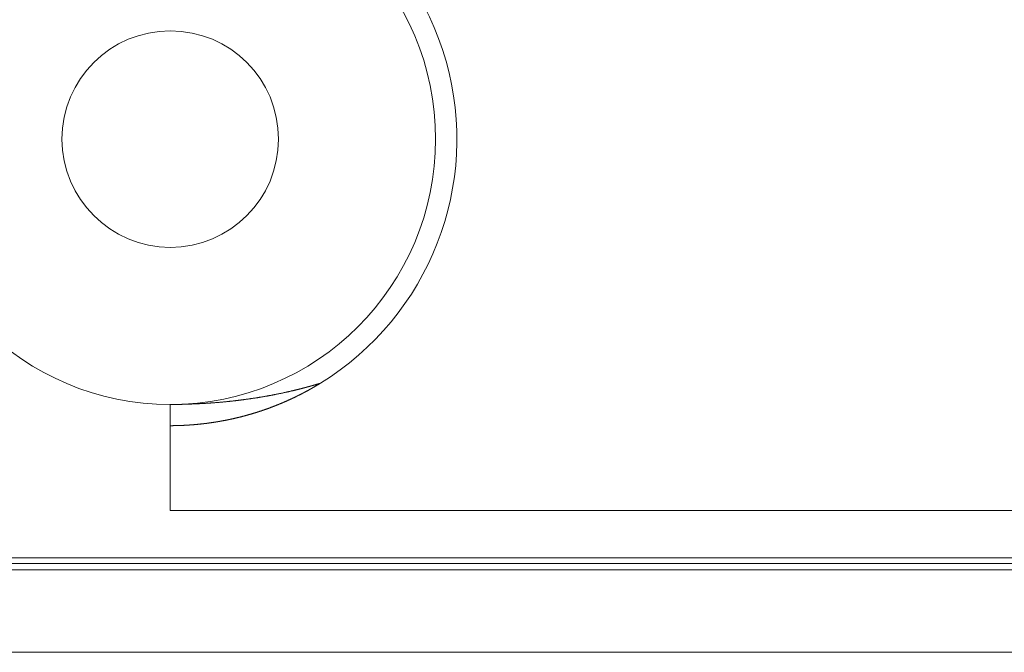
# Model space of a CAD drawing. Extents: x 0 to 59450, y 0 to 42050.
# Tile 128 of 256: x 32687 to 32733, y 6316 to 6345. Entities that reach past the tile are written whole.
import ezdxf

# ---------------------------------------------------------------- set-up
doc = ezdxf.new("R2010")
doc.units = 0
doc.header["$LTSCALE"] = 20
doc.header["$MEASUREMENT"] = 0
doc.layers.get('0').update_dxf_attribs({"linetype": 'CONTINUOUS'})

msp = doc.modelspace()

# ---------------------------------------------------------------- linework, layer by layer
at = {"color": 3, "linetype": 'Continuous', "lineweight": 13}
for p, q in [((32701.022, 6328.274), (32700.997, 6328.266)), ((32701.022, 6328.274), (32701.003, 6328.262)), ((32698.031, 6327.589), (32698.006, 6327.585)), ((32698.056, 6327.593), (32698.031, 6327.589)), ((32698.081, 6327.597), (32698.056, 6327.593)), ((32698.107, 6327.602), (32698.081, 6327.597)), ((32698.132, 6327.606), (32698.107, 6327.602)), ((32698.157, 6327.61), (32698.132, 6327.606)), ((32698.183, 6327.614), (32698.157, 6327.61)), ((32698.208, 6327.618), (32698.183, 6327.614)), ((32698.233, 6327.622), (32698.208, 6327.618)), ((32698.258, 6327.627), (32698.233, 6327.622)), ((32698.284, 6327.631), (32698.258, 6327.627)), ((32698.309, 6327.635), (32698.284, 6327.631)), ((32698.334, 6327.639), (32698.309, 6327.635)), ((32698.359, 6327.644), (32698.334, 6327.639)), ((32698.385, 6327.648), (32698.359, 6327.644)), ((32698.41, 6327.653), (32698.385, 6327.648)), ((32698.435, 6327.657), (32698.41, 6327.653)), ((32698.46, 6327.661), (32698.435, 6327.657)), ((32698.485, 6327.666), (32698.46, 6327.661)), ((32698.511, 6327.67), (32698.485, 6327.666)), ((32698.536, 6327.675), (32698.511, 6327.67)), ((32698.561, 6327.679), (32698.536, 6327.675)), ((32698.586, 6327.684), (32698.561, 6327.679)), ((32698.611, 6327.689), (32698.586, 6327.684)), ((32698.636, 6327.693), (32698.611, 6327.689)), ((32698.662, 6327.698), (32698.636, 6327.693)), ((32698.687, 6327.703), (32698.662, 6327.698)), ((32698.712, 6327.707), (32698.687, 6327.703)), ((32698.737, 6327.712), (32698.712, 6327.707)), ((32698.762, 6327.717), (32698.737, 6327.712)), ((32698.787, 6327.722), (32698.762, 6327.717)), ((32698.812, 6327.727), (32698.787, 6327.722)), ((32698.837, 6327.731), (32698.812, 6327.727)), ((32698.862, 6327.736), (32698.837, 6327.731)), ((32698.888, 6327.741), (32698.862, 6327.736)), ((32698.913, 6327.746), (32698.888, 6327.741)), ((32698.938, 6327.751), (32698.913, 6327.746)), ((32698.963, 6327.756), (32698.938, 6327.751)), ((32698.988, 6327.761), (32698.963, 6327.756)), ((32699.013, 6327.766), (32698.988, 6327.761)), ((32699.038, 6327.771), (32699.013, 6327.766)), ((32699.063, 6327.777), (32699.038, 6327.771)), ((32699.088, 6327.782), (32699.063, 6327.777)), ((32699.113, 6327.787), (32699.088, 6327.782)), ((32699.138, 6327.792), (32699.113, 6327.787)), ((32699.163, 6327.797), (32699.138, 6327.792)), ((32699.188, 6327.802), (32699.163, 6327.797)), ((32699.213, 6327.808), (32699.188, 6327.802)), ((32699.238, 6327.813), (32699.213, 6327.808)), ((32699.263, 6327.818), (32699.238, 6327.813)), ((32699.288, 6327.824), (32699.263, 6327.818)), ((32699.313, 6327.829), (32699.288, 6327.824)), ((32699.338, 6327.835), (32699.313, 6327.829)), ((32699.363, 6327.84), (32699.338, 6327.835)), ((32699.388, 6327.846), (32699.363, 6327.84)), ((32699.413, 6327.851), (32699.388, 6327.846)), ((32699.438, 6327.857), (32699.413, 6327.851)), ((32699.463, 6327.862), (32699.438, 6327.857)), ((32699.488, 6327.868), (32699.463, 6327.862)), ((32699.513, 6327.873), (32699.488, 6327.868)), ((32699.538, 6327.879), (32699.513, 6327.873)), ((32699.563, 6327.885), (32699.538, 6327.879)), ((32699.588, 6327.89), (32699.563, 6327.885)), ((32699.613, 6327.896), (32699.588, 6327.89)), ((32699.637, 6327.902), (32699.613, 6327.896)), ((32693.95, 6327.274), (32693.95, 6326.274)), ((32694.009, 6327.273), (32693.951, 6327.273)), ((32694.053, 6327.274), (32694.009, 6327.273)), ((32694.082, 6327.274), (32694.053, 6327.274)), ((32694.104, 6327.274), (32694.082, 6327.274)), ((32694.129, 6327.274), (32694.104, 6327.274)), ((32694.155, 6327.275), (32694.129, 6327.274)), ((32694.181, 6327.275), (32694.155, 6327.275)), ((32694.207, 6327.275), (32694.181, 6327.275)), ((32694.232, 6327.275), (32694.207, 6327.275)), ((32694.258, 6327.276), (32694.232, 6327.275)), ((32694.283, 6327.276), (32694.258, 6327.276)), ((32694.309, 6327.276), (32694.283, 6327.276)), ((32694.335, 6327.277), (32694.309, 6327.276)), ((32694.36, 6327.277), (32694.335, 6327.277)), ((32694.386, 6327.277), (32694.36, 6327.277)), ((32694.411, 6327.278), (32694.386, 6327.277)), ((32694.437, 6327.278), (32694.411, 6327.278)), ((32694.463, 6327.279), (32694.437, 6327.278)), ((32694.488, 6327.279), (32694.463, 6327.279)), ((32694.514, 6327.28), (32694.488, 6327.279)), ((32694.539, 6327.28), (32694.514, 6327.28)), ((32694.565, 6327.281), (32694.539, 6327.28)), ((32694.591, 6327.281), (32694.565, 6327.281)), ((32694.616, 6327.282), (32694.591, 6327.281)), ((32694.642, 6327.283), (32694.616, 6327.282)), ((32694.667, 6327.283), (32694.642, 6327.283)), ((32694.847, 6327.289), (32694.821, 6327.288)), ((32694.872, 6327.29), (32694.847, 6327.289)), ((32694.898, 6327.291), (32694.872, 6327.29)), ((32694.923, 6327.292), (32694.898, 6327.291)), ((32694.949, 6327.293), (32694.923, 6327.292)), ((32694.974, 6327.294), (32694.949, 6327.293)), ((32695, 6327.295), (32694.974, 6327.294)), ((32695.026, 6327.296), (32695, 6327.295)), ((32695.051, 6327.297), (32695.026, 6327.296)), ((32695.077, 6327.298), (32695.051, 6327.297)), ((32695.102, 6327.299), (32695.077, 6327.298)), ((32695.128, 6327.3), (32695.102, 6327.299)), ((32695.154, 6327.301), (32695.128, 6327.3)), ((32695.179, 6327.302), (32695.154, 6327.301)), ((32695.205, 6327.304), (32695.179, 6327.302)), ((32695.23, 6327.305), (32695.205, 6327.304)), ((32695.256, 6327.306), (32695.23, 6327.305)), ((32695.281, 6327.307), (32695.256, 6327.306)), ((32695.307, 6327.309), (32695.281, 6327.307)), ((32695.333, 6327.31), (32695.307, 6327.309)), ((32695.358, 6327.311), (32695.333, 6327.31)), ((32695.384, 6327.313), (32695.358, 6327.311)), ((32695.409, 6327.314), (32695.384, 6327.313)), ((32695.435, 6327.315), (32695.409, 6327.314)), ((32695.46, 6327.317), (32695.435, 6327.315)), ((32695.486, 6327.318), (32695.46, 6327.317)), ((32695.512, 6327.32), (32695.486, 6327.318)), ((32695.537, 6327.321), (32695.512, 6327.32)), ((32695.563, 6327.323), (32695.537, 6327.321)), ((32695.588, 6327.324), (32695.563, 6327.323)), ((32695.614, 6327.326), (32695.588, 6327.324)), ((32695.639, 6327.327), (32695.614, 6327.326)), ((32695.665, 6327.329), (32695.639, 6327.327)), ((32695.69, 6327.331), (32695.665, 6327.329)), ((32695.716, 6327.332), (32695.69, 6327.331)), ((32695.742, 6327.334), (32695.716, 6327.332)), ((32695.767, 6327.336), (32695.742, 6327.334)), ((32695.793, 6327.338), (32695.767, 6327.336)), ((32695.818, 6327.339), (32695.793, 6327.338)), ((32695.844, 6327.341), (32695.818, 6327.339)), ((32695.869, 6327.343), (32695.844, 6327.341)), ((32695.895, 6327.345), (32695.869, 6327.343)), ((32695.92, 6327.347), (32695.895, 6327.345)), ((32695.946, 6327.349), (32695.92, 6327.347)), ((32695.972, 6327.351), (32695.946, 6327.349)), ((32695.997, 6327.353), (32695.972, 6327.351)), ((32696.023, 6327.355), (32695.997, 6327.353)), ((32696.048, 6327.357), (32696.023, 6327.355)), ((32696.074, 6327.359), (32696.048, 6327.357)), ((32696.099, 6327.361), (32696.074, 6327.359)), ((32696.125, 6327.363), (32696.099, 6327.361)), ((32696.15, 6327.365), (32696.125, 6327.363)), ((32696.176, 6327.367), (32696.15, 6327.365)), ((32696.201, 6327.369), (32696.176, 6327.367)), ((32696.227, 6327.371), (32696.201, 6327.369)), ((32696.252, 6327.373), (32696.227, 6327.371)), ((32696.278, 6327.376), (32696.252, 6327.373)), ((32696.303, 6327.378), (32696.278, 6327.376)), ((32696.329, 6327.38), (32696.303, 6327.378)), ((32696.354, 6327.382), (32696.329, 6327.38)), ((32696.38, 6327.385), (32696.354, 6327.382)), ((32696.405, 6327.387), (32696.38, 6327.385)), ((32696.431, 6327.389), (32696.405, 6327.387)), ((32696.456, 6327.392), (32696.431, 6327.389)), ((32696.482, 6327.394), (32696.456, 6327.392)), ((32696.507, 6327.397), (32696.482, 6327.394)), ((32696.533, 6327.399), (32696.507, 6327.397)), ((32696.558, 6327.402), (32696.533, 6327.399)), ((32696.584, 6327.404), (32696.558, 6327.402)), ((32696.609, 6327.407), (32696.584, 6327.404)), ((32696.635, 6327.409), (32696.609, 6327.407)), ((32696.66, 6327.412), (32696.635, 6327.409)), ((32696.686, 6327.414), (32696.66, 6327.412)), ((32696.711, 6327.417), (32696.686, 6327.414)), ((32696.737, 6327.42), (32696.711, 6327.417)), ((32696.762, 6327.422), (32696.737, 6327.42)), ((32696.788, 6327.425), (32696.762, 6327.422)), ((32696.813, 6327.428), (32696.788, 6327.425)), ((32696.838, 6327.431), (32696.813, 6327.428)), ((32696.864, 6327.433), (32696.838, 6327.431)), ((32696.889, 6327.436), (32696.864, 6327.433)), ((32696.915, 6327.439), (32696.889, 6327.436)), ((32696.94, 6327.442), (32696.915, 6327.439)), ((32696.966, 6327.445), (32696.94, 6327.442)), ((32696.991, 6327.448), (32696.966, 6327.445)), ((32697.016, 6327.451), (32696.991, 6327.448)), ((32697.042, 6327.454), (32697.016, 6327.451)), ((32697.067, 6327.457), (32697.042, 6327.454)), ((32697.093, 6327.46), (32697.067, 6327.457)), ((32697.118, 6327.463), (32697.093, 6327.46)), ((32697.144, 6327.466), (32697.118, 6327.463)), ((32697.169, 6327.469), (32697.144, 6327.466)), ((32697.194, 6327.472), (32697.169, 6327.469)), ((32697.22, 6327.475), (32697.194, 6327.472)), ((32697.245, 6327.478), (32697.22, 6327.475)), ((32697.271, 6327.481), (32697.245, 6327.478)), ((32697.296, 6327.485), (32697.271, 6327.481)), ((32697.321, 6327.488), (32697.296, 6327.485)), ((32697.347, 6327.491), (32697.321, 6327.488)), ((32697.372, 6327.494), (32697.347, 6327.491)), ((32697.397, 6327.498), (32697.372, 6327.494)), ((32697.423, 6327.501), (32697.397, 6327.498)), ((32697.448, 6327.504), (32697.423, 6327.501)), ((32697.474, 6327.508), (32697.448, 6327.504)), ((32697.499, 6327.511), (32697.474, 6327.508)), ((32697.524, 6327.515), (32697.499, 6327.511)), ((32697.55, 6327.518), (32697.524, 6327.515)), ((32697.575, 6327.522), (32697.55, 6327.518)), ((32697.6, 6327.525), (32697.575, 6327.522)), ((32697.626, 6327.529), (32697.6, 6327.525)), ((32697.651, 6327.532), (32697.626, 6327.529)), ((32697.676, 6327.536), (32697.651, 6327.532)), ((32697.702, 6327.54), (32697.676, 6327.536)), ((32697.727, 6327.543), (32697.702, 6327.54)), ((32697.752, 6327.547), (32697.727, 6327.543)), ((32697.778, 6327.551), (32697.752, 6327.547)), ((32697.803, 6327.554), (32697.778, 6327.551)), ((32697.828, 6327.558), (32697.803, 6327.554)), ((32697.854, 6327.562), (32697.828, 6327.558)), ((32697.879, 6327.566), (32697.854, 6327.562)), ((32697.904, 6327.57), (32697.879, 6327.566)), ((32697.93, 6327.574), (32697.904, 6327.57)), ((32697.955, 6327.577), (32697.93, 6327.574)), ((32697.98, 6327.581), (32697.955, 6327.577)), ((32698.006, 6327.585), (32697.98, 6327.581)), ((32693.95, 6326.274), (32693.95, 6322.274)), ((32694.002, 6326.273), (32693.951, 6326.272)), ((32694.041, 6326.274), (32694.002, 6326.273)), ((32694.066, 6326.274), (32694.041, 6326.274)), ((32694.086, 6326.275), (32694.066, 6326.274)), ((32694.108, 6326.275), (32694.086, 6326.275)), ((32694.131, 6326.275), (32694.108, 6326.275)), ((32694.154, 6326.276), (32694.131, 6326.275)), ((32694.177, 6326.276), (32694.154, 6326.276)), ((32694.199, 6326.277), (32694.177, 6326.276)), ((32694.222, 6326.277), (32694.199, 6326.277)), ((32694.244, 6326.278), (32694.222, 6326.277)), ((32693.95, 6322.274), (32965.839, 6322.274)), ((32685.559, 6319.774), (32818.089, 6319.774)), ((32685.89, 6320.042), (33947.856, 6320.042)), ((32818.089, 6319.486), (32528.174, 6319.486)), ((32536.896, 6315.598), (32818.089, 6315.598))]:
    msp.add_line(p, q, dxfattribs=at)
for radius in [12.5, 5.1]:
    msp.add_circle((32693.95, 6339.774), radius, dxfattribs=at)
for centre, radius, start, end in [((32693.95, 6339.774), 13.5, 301.5863, 450), ((32694.952, 6348.17), 20.802, 284.7084, 284.7787), ((32694.905, 6348.139), 20.785, 284.925, 284.9955), ((32694.941, 6348.104), 20.741, 284.925, 284.9956), ((32694.975, 6348.155), 20.782, 284.8673, 284.938), ((32695.011, 6348.04), 20.661, 284.9248, 284.9957), ((32694.964, 6348.011), 20.646, 285.1411, 285.2121), ((32695, 6347.978), 20.604, 285.141, 285.2122), ((32695.034, 6347.95), 20.568, 285.1409, 285.2122), ((32694.989, 6347.918), 20.549, 285.3567, 285.4281), ((32695.023, 6347.811), 20.437, 285.4162, 285.4878), ((32695.058, 6347.86), 20.475, 285.3566, 285.4283), ((32695.012, 6347.834), 20.462, 285.5719, 285.6437), ((32695.047, 6347.803), 20.424, 285.5719, 285.6438), ((32695.08, 6347.699), 20.314, 285.6321, 285.7042), ((32695.115, 6347.749), 20.353, 285.5717, 285.6439), ((32695.069, 6347.646), 20.266, 285.8477, 285.92), ((32695.025, 6347.697), 20.327, 286.001, 286.0735), ((32693.795, 6340.03), 13.8, 299.698, 299.7917), ((32693.809, 6340.112), 13.864, 299.5726, 299.6663), ((32695.137, 6347.595), 20.198, 285.8476, 285.9201), ((32693.762, 6340.072), 13.852, 299.918, 300.0116), ((32695.093, 6347.567), 20.184, 286.0627, 286.1354), ((32693.776, 6340.093), 13.864, 299.918, 300.0115), ((32695.126, 6347.624), 20.229, 286.0009, 286.0737), ((32693.79, 6340.114), 13.875, 299.9181, 300.0115), ((32695.082, 6347.519), 20.141, 286.2774, 286.3503), ((32693.742, 6340.074), 13.865, 300.2645, 300.3579), ((32693.756, 6340.158), 13.93, 300.137, 300.2303), ((32695.114, 6347.498), 20.111, 286.2773, 286.3504), ((32693.769, 6340.118), 13.889, 300.2646, 300.3578), ((32695.148, 6347.473), 20.078, 286.2773, 286.3504), ((32693.721, 6340.202), 13.986, 300.3551, 300.4482), ((32695.181, 6347.531), 20.124, 286.2147, 286.2879), ((32693.734, 6340.162), 13.945, 300.4832, 300.5762), ((32695.137, 6347.427), 20.037, 286.4915, 286.5648), ((32693.747, 6340.185), 13.958, 300.4832, 300.5762), ((32693.698, 6340.208), 14.002, 300.7008, 300.7936), ((32695.17, 6347.409), 20.01, 286.4914, 286.5649), ((32693.711, 6340.169), 13.963, 300.8304, 300.9232), ((32695.124, 6347.389), 20.004, 286.7052, 286.7788), ((32693.662, 6340.254), 14.06, 300.9174, 301.0101), ((32695.158, 6347.366), 19.972, 286.7051, 286.7788), ((32693.736, 6340.215), 13.989, 300.8305, 300.9231), ((32695.196, 6347.251), 19.852, 286.7695, 286.8434), ((32693.686, 6340.239), 14.035, 301.0476, 301.1401), ((32693.635, 6340.327), 14.137, 301.1331, 301.2255), ((32695.223, 6347.33), 19.919, 286.705, 286.7789), ((32693.649, 6340.224), 14.042, 301.3954, 301.4877), ((32695.162, 6347.362), 19.968, 286.9184, 286.9922), ((32693.666, 6340.301), 14.099, 301.2638, 301.3561), ((32694.672, 6349.276), 21.943, 283.0788, 283.1456), ((32694.707, 6349.237), 21.897, 283.0787, 283.1456), ((32694.659, 6349.106), 21.781, 283.3486, 283.4156), ((32694.779, 6349.152), 21.798, 283.0786, 283.1458), ((32694.646, 6349.108), 21.786, 283.5143, 283.5816), ((32693.902, 6339.912), 13.646, 295.3832, 295.4781), ((32694.766, 6348.985), 21.638, 283.3483, 283.4158), ((32693.863, 6339.86), 13.616, 295.7219, 295.8168), ((32694.718, 6349.026), 21.689, 283.5141, 283.5818), ((32693.884, 6339.868), 13.614, 295.7219, 295.8168), ((32694.754, 6348.988), 21.644, 283.514, 283.5818), ((32693.905, 6339.937), 13.667, 295.6118, 295.7067), ((32693.926, 6339.825), 13.556, 295.8328, 295.9277), ((32694.79, 6348.861), 21.512, 283.5666, 283.6345), ((32693.886, 6339.894), 13.636, 295.9503, 296.0452), ((32694.741, 6348.824), 21.487, 283.7845, 283.8526), ((32693.907, 6339.902), 13.634, 295.9503, 296.0452), ((32694.778, 6348.865), 21.519, 283.7311, 283.7993), ((32693.928, 6339.851), 13.579, 296.062, 296.1569), ((32694.814, 6348.745), 21.394, 283.7844, 283.8528), ((32693.888, 6339.92), 13.658, 296.1779, 296.2728), ((32693.909, 6339.869), 13.603, 296.2902, 296.3852), ((32694.85, 6348.703), 21.344, 283.7843, 283.8529), ((32693.869, 6339.878), 13.629, 296.5176, 296.6125), ((32694.802, 6348.667), 21.321, 284.0019, 284.0706), ((32693.89, 6339.827), 13.574, 296.6315, 296.7264), ((32694.838, 6348.626), 21.273, 284.0018, 284.0707), ((32693.911, 6339.897), 13.627, 296.5176, 296.6125), ((32694.791, 6348.591), 21.25, 284.219, 284.288), ((32693.931, 6339.906), 13.627, 296.5176, 296.6125), ((32694.827, 6348.551), 21.202, 284.2189, 284.2881), ((32693.891, 6339.855), 13.599, 296.8586, 296.9536), ((32693.911, 6339.865), 13.599, 296.8586, 296.9536), ((32694.862, 6348.516), 21.16, 284.2188, 284.2881), ((32693.872, 6339.875), 13.626, 297.0848, 297.1798), ((32694.899, 6348.477), 21.113, 284.2188, 284.2882), ((32693.952, 6339.885), 13.598, 296.8586, 296.9536), ((32694.935, 6348.357), 20.988, 284.274, 284.3436), ((32693.852, 6339.835), 13.599, 297.4269, 297.5219), ((32694.891, 6348.393), 21.033, 284.4354, 284.5052), ((32693.932, 6339.905), 13.625, 297.0848, 297.1798), ((32693.892, 6339.854), 13.598, 297.4269, 297.5219), ((32694.845, 6348.357), 21.01, 284.6517, 284.7216), ((32693.913, 6339.863), 13.596, 297.4269, 297.5219), ((32694.962, 6348.238), 20.865, 284.4914, 284.5614), ((32693.875, 6339.87), 13.62, 297.652, 297.747), ((32694.915, 6348.288), 20.926, 284.6516, 284.7218), ((32693.893, 6339.883), 13.623, 297.652, 297.747), ((32693.909, 6339.901), 13.631, 297.652, 297.7469), ((32693.926, 6339.857), 13.585, 297.7704, 297.8653), ((32693.882, 6339.874), 13.621, 297.9952, 298.09), ((32693.899, 6339.891), 13.628, 297.9952, 298.09), ((32693.854, 6339.909), 13.664, 298.219, 298.3138), ((32693.871, 6339.926), 13.672, 298.2191, 298.3138), ((32693.887, 6339.944), 13.68, 298.2191, 298.3137), ((32693.903, 6339.901), 13.634, 298.3397, 298.4343), ((32693.858, 6339.98), 13.725, 298.442, 298.5365), ((32693.813, 6339.937), 13.709, 298.7858, 298.8802), ((32693.889, 6339.956), 13.689, 298.5633, 298.6577), ((32693.844, 6339.974), 13.727, 298.7858, 298.8802), ((32693.86, 6339.933), 13.683, 298.9086, 299.0029), ((32693.814, 6340.013), 13.775, 299.0075, 299.1017), ((32693.829, 6339.971), 13.732, 299.1309, 299.225), ((32693.844, 6340.051), 13.794, 299.0076, 299.1016), ((32693.798, 6340.011), 13.781, 299.3522, 299.4462), ((32693.813, 6340.03), 13.791, 299.3522, 299.4461), ((32693.827, 6339.99), 13.748, 299.4771, 299.571), ((32693.781, 6340.071), 13.842, 299.5725, 299.6663), ((32694.084, 6349.095), 21.82, 271.5327, 271.5999), ((32694.037, 6348.671), 21.397, 271.7556, 271.8242), ((32694.157, 6348.285), 21.008, 271.5314, 271.6012), ((32694.119, 6347.709), 20.433, 271.754, 271.8258), ((32694.172, 6346.84), 19.563, 271.7524, 271.8274), ((32694.067, 6348.384), 21.109, 271.9787, 272.0482), ((32693.934, 6339.745), 13.479, 290.4784, 290.5742), ((32693.954, 6339.758), 13.484, 290.4784, 290.5741), ((32693.913, 6339.771), 13.51, 290.7162, 290.8119), ((32693.992, 6339.784), 13.495, 290.4785, 290.5741), ((32693.891, 6339.797), 13.543, 290.9533, 291.0489), ((32693.97, 6339.81), 13.527, 290.7163, 290.8119), ((32693.929, 6339.764), 13.498, 291.0446, 291.1401), ((32693.948, 6339.837), 13.56, 290.9534, 291.0489), ((32693.907, 6339.791), 13.532, 291.2817, 291.3772), ((32693.926, 6339.805), 13.538, 291.2818, 291.3772), ((32693.945, 6339.879), 13.6, 291.1897, 291.2851), ((32693.904, 6339.833), 13.572, 291.5182, 291.6135), ((32693.923, 6339.844), 13.575, 291.5182, 291.6135), ((32693.945, 6339.792), 13.519, 291.6118, 291.7071), ((32693.903, 6339.866), 13.603, 291.7538, 291.849), ((32693.92, 6339.884), 13.613, 291.7538, 291.849), ((32693.878, 6339.839), 13.588, 292.0839, 292.1791), ((32693.897, 6339.914), 13.65, 291.9887, 292.0838), ((32693.915, 6339.868), 13.6, 292.084, 292.179), ((32693.873, 6339.882), 13.629, 292.3188, 292.4138), ((32693.893, 6339.894), 13.633, 292.3189, 292.4138), ((32693.914, 6339.903), 13.633, 292.3189, 292.4138), ((32693.871, 6339.921), 13.666, 292.5529, 292.6479), ((32693.884, 6339.947), 13.685, 292.553, 292.6478), ((32693.902, 6339.904), 13.639, 292.6507, 292.7454), ((32693.86, 6339.916), 13.666, 292.8848, 292.9794), ((32693.88, 6339.928), 13.669, 292.8848, 292.9794), ((32693.899, 6339.94), 13.673, 292.8848, 292.9794), ((32693.858, 6339.952), 13.7, 293.118, 293.2126), ((32693.877, 6339.964), 13.704, 293.118, 293.2126), ((32693.897, 6339.916), 13.652, 293.2181, 293.3127), ((32693.855, 6339.99), 13.736, 293.3505, 293.445), ((32693.875, 6339.941), 13.683, 293.4513, 293.5458), ((32693.894, 6339.953), 13.687, 293.4513, 293.5458), ((32693.854, 6339.901), 13.655, 293.7861, 293.8806), ((32693.877, 6339.967), 13.706, 293.6837, 293.7782), ((32693.899, 6339.912), 13.647, 293.7861, 293.8806), ((32693.86, 6339.979), 13.724, 293.9152, 294.0098), ((32693.882, 6339.925), 13.666, 294.0183, 294.1129), ((32693.843, 6339.931), 13.688, 294.2498, 294.3444), ((32693.925, 6339.938), 13.66, 294.0183, 294.1129), ((32693.887, 6339.884), 13.627, 294.3545, 294.4492), ((32693.848, 6339.951), 13.704, 294.4804, 294.5751), ((32693.87, 6339.898), 13.646, 294.5858, 294.6805), ((32693.891, 6339.905), 13.644, 294.5858, 294.6805), ((32693.913, 6339.912), 13.641, 294.5858, 294.6806), ((32693.874, 6339.919), 13.664, 294.8163, 294.9111), ((32693.895, 6339.866), 13.607, 294.9234, 295.0181), ((32693.917, 6339.934), 13.659, 294.8163, 294.9111), ((32693.878, 6339.881), 13.628, 295.1537, 295.2485), ((32693.899, 6339.889), 13.626, 295.1537, 295.2485), ((32693.86, 6339.896), 13.649, 295.3832, 295.478), ((32693.941, 6339.904), 13.622, 295.1537, 295.2485), ((32693.944, 6339.977), 13.698, 283.4976, 283.5923), ((32693.896, 6339.959), 13.692, 283.8042, 283.8986), ((32693.918, 6340.027), 13.752, 283.7437, 283.8381), ((32693.948, 6339.937), 13.658, 283.8041, 283.8987), ((32693.916, 6339.92), 13.649, 284.0504, 284.1452), ((32693.942, 6339.908), 13.631, 284.0503, 284.1452), ((32693.968, 6339.896), 13.613, 284.0503, 284.1453), ((32693.935, 6339.88), 13.606, 284.296, 284.3912), ((32693.962, 6339.807), 13.529, 284.359, 284.4543), ((32693.929, 6339.853), 13.582, 284.5412, 284.6367), ((32693.955, 6339.781), 13.505, 284.6052, 284.7008), ((32693.982, 6339.767), 13.484, 284.6051, 284.7008), ((32693.949, 6339.814), 13.539, 284.7857, 284.8816), ((32693.976, 6339.741), 13.461, 284.8507, 284.9467), ((32694.002, 6339.729), 13.443, 284.8506, 284.9468), ((32693.97, 6339.657), 13.382, 285.1623, 285.2586), ((32693.996, 6339.705), 13.421, 285.0957, 285.1921), ((32694.023, 6339.691), 13.4, 285.0956, 285.1921), ((32693.99, 6339.622), 13.342, 285.4077, 285.5043), ((32694.016, 6339.613), 13.327, 285.4076, 285.5044), ((32693.99, 6339.636), 13.356, 285.5839, 285.6811), ((32694.093, 6339.503), 13.201, 285.4071, 285.5049), ((32694.006, 6339.48), 13.202, 285.8964, 285.9944), ((32694.082, 6339.441), 13.143, 285.7212, 285.819), ((32694.043, 6339.512), 13.223, 285.8965, 285.9943), ((32694.006, 6339.522), 13.242, 286.1403, 286.2381), ((32694.085, 6339.473), 13.174, 285.9666, 286.0643), ((32694.046, 6339.544), 13.252, 286.1404, 286.2381), ((32694.008, 6339.496), 13.218, 286.4555, 286.5532), ((32694.028, 6339.508), 13.223, 286.4556, 286.5532), ((32694.048, 6339.52), 13.228, 286.4556, 286.5531), ((32694.068, 6339.532), 13.235, 286.4556, 286.5531), ((32694.029, 6339.484), 13.2, 286.7727, 286.8702), ((32693.99, 6339.556), 13.28, 286.9421, 287.0395), ((32694.069, 6339.568), 13.268, 286.6992, 286.7966), ((32694.03, 6339.521), 13.236, 287.0166, 287.1139), ((32693.991, 6339.533), 13.259, 287.2598, 287.3572), ((32694.069, 6339.546), 13.248, 287.0166, 287.1139), ((32694.03, 6339.559), 13.271, 287.2599, 287.3571), ((32693.99, 6339.572), 13.296, 287.5025, 287.5997), ((32694.01, 6339.585), 13.302, 287.5025, 287.5996), ((32694.029, 6339.598), 13.309, 287.5025, 287.5996), ((32694.049, 6339.552), 13.259, 287.5795, 287.6765), ((32694.009, 6339.625), 13.34, 287.7445, 287.8415), ((32693.97, 6339.579), 13.309, 288.0646, 288.1615), ((32694.048, 6339.593), 13.298, 287.8224, 287.9193), ((32694.008, 6339.665), 13.379, 287.9859, 288.0827), ((32693.968, 6339.62), 13.349, 288.3062, 288.403), ((32693.987, 6339.575), 13.3, 288.3866, 288.4833), ((32694.006, 6339.648), 13.364, 288.3063, 288.4029), ((32694.025, 6339.662), 13.371, 288.3063, 288.4029), ((32693.985, 6339.618), 13.341, 288.6284, 288.725), ((32694.004, 6339.691), 13.405, 288.5472, 288.6437), ((32693.963, 6339.647), 13.376, 288.8695, 288.966), ((32693.982, 6339.661), 13.383, 288.8696, 288.966), ((32694, 6339.676), 13.392, 288.8696, 288.9659), ((32693.96, 6339.691), 13.419, 289.11, 289.2063), ((32693.978, 6339.706), 13.427, 289.11, 289.2062), ((32693.997, 6339.721), 13.435, 289.1101, 289.2062), ((32693.955, 6339.678), 13.409, 289.4344, 289.5305), ((32693.974, 6339.752), 13.472, 289.3498, 289.4458), ((32693.994, 6339.705), 13.421, 289.4344, 289.5304), ((32693.955, 6339.714), 13.443, 289.6743, 289.7703), ((32693.977, 6339.719), 13.44, 289.6743, 289.7703), ((32693.938, 6339.728), 13.462, 289.9134, 290.0094), ((32693.957, 6339.742), 13.468, 289.9134, 290.0094), ((32693.976, 6339.755), 13.474, 289.9134, 290.0094), ((32693.936, 6339.767), 13.499, 290.1519, 290.2477), ((32693.956, 6339.719), 13.447, 290.2398, 290.3357), ((32693.975, 6339.792), 13.509, 290.1519, 290.2477), ((32693.829, 6345.496), 19.223, 271.2395, 271.3066), ((32693.798, 6344.377), 18.105, 271.485, 271.5565), ((32693.921, 6343.455), 17.18, 271.2297, 271.3051), ((32693.891, 6342.569), 16.295, 271.481, 271.5605), ((32693.864, 6341.829), 15.556, 271.7324, 271.8157), ((32693.911, 6341.04), 14.766, 271.7302, 271.8179), ((32693.95, 6340.453), 14.178, 271.7365, 271.8274), ((32693.986, 6340.089), 13.814, 271.7272, 271.821), ((32693.959, 6339.774), 13.5, 271.9793, 272.0753), ((32693.992, 6339.425), 13.149, 271.9873, 272.0854), ((32694.023, 6339.226), 12.949, 271.9773, 272.0774), ((32694, 6338.882), 12.607, 272.2394, 272.3418), ((32694.032, 6338.694), 12.417, 272.2283, 272.3327), ((32694.012, 6338.377), 12.102, 272.4915, 272.5981), ((32694.044, 6338.158), 11.881, 272.4905, 272.5991), ((32694.025, 6337.977), 11.701, 272.7311, 272.8419), ((32694.058, 6337.709), 11.432, 272.7424, 272.8554), ((32694.093, 6337.456), 11.178, 272.7412, 272.8566), ((32694.074, 6337.306), 11.028, 272.9944, 273.1114), ((32694.102, 6337.213), 10.935, 272.9939, 273.1119), ((32694.095, 6336.889), 10.612, 273.2459, 273.3676), ((32694.151, 6336.302), 10.022, 273.2423, 273.3712), ((32694.138, 6336.161), 9.882, 273.4951, 273.6258), ((32694.146, 6336.393), 10.113, 273.4966, 273.6243), ((32694.09, 6336.902), 10.624, 273.7533, 273.8749), ((32694.043, 6337.885), 11.608, 273.7756, 273.8865), ((32693.919, 6339.271), 13, 274.0178, 274.1172), ((32693.779, 6341.49), 15.223, 274.0434, 274.1279), ((32693.719, 6342.724), 16.459, 274.0283, 274.1068), ((32693.69, 6342.372), 16.11, 274.3001, 274.38), ((32693.725, 6342.283), 16.018, 274.2804, 274.3612), ((32693.683, 6342.123), 15.862, 274.5537, 274.6348), ((32693.714, 6342.025), 15.762, 274.5534, 274.6351), ((32693.747, 6341.964), 15.699, 274.5327, 274.6151), ((32693.778, 6341.786), 15.518, 274.5528, 274.6357), ((32693.741, 6341.67), 15.406, 274.8065, 274.8901), ((32693.773, 6341.568), 15.302, 274.8062, 274.8904), ((32693.805, 6341.521), 15.252, 274.7844, 274.8693), ((32693.769, 6341.354), 15.088, 275.0595, 275.1449), ((32693.801, 6341.243), 14.975, 275.0591, 275.1452), ((32693.833, 6341.146), 14.876, 275.0589, 275.1455), ((32693.799, 6341.039), 14.772, 275.3122, 275.3995), ((32693.831, 6340.945), 14.676, 275.3119, 275.3997), ((32693.863, 6340.776), 14.505, 275.3355, 275.4239), ((32693.83, 6340.749), 14.481, 275.5647, 275.6538), ((32693.862, 6340.648), 14.377, 275.5644, 275.6541), ((32693.893, 6340.56), 14.286, 275.5641, 275.6544), ((32693.863, 6340.398), 14.129, 275.8432, 275.9341), ((32693.894, 6340.375), 14.102, 275.8168, 275.9082), ((32693.865, 6340.278), 14.009, 276.0694, 276.1616), ((32693.896, 6340.132), 13.86, 276.0964, 276.1891), ((32693.929, 6340.102), 13.827, 276.0688, 276.1622), ((32693.96, 6339.956), 13.679, 276.0957, 276.1897), ((32693.933, 6339.858), 13.584, 276.3493, 276.4439), ((32693.963, 6339.849), 13.571, 276.3207, 276.4158), ((32693.933, 6339.728), 13.455, 276.6024, 276.698), ((32693.969, 6339.615), 13.338, 276.602, 276.6984), ((32693.955, 6339.482), 13.208, 276.8241, 276.922), ((32694.052, 6339.285), 13.001, 276.6007, 276.6997), ((32693.975, 6339.161), 12.888, 277.1067, 277.2066), ((32694.056, 6339.155), 12.871, 276.8536, 276.9536), ((32694.007, 6339.262), 12.983, 277.107, 277.2062), ((32694.021, 6339.335), 13.054, 277.1073, 277.206), ((32693.978, 6339.391), 13.116, 277.3603, 277.4586), ((32693.995, 6339.44), 13.162, 277.3605, 277.4584), ((32693.952, 6339.433), 13.161, 277.6473, 277.7448), ((32693.963, 6339.574), 13.298, 277.6135, 277.7104), ((32693.968, 6339.707), 13.429, 277.614, 277.71), ((32693.901, 6339.925), 13.655, 277.8669, 277.9614), ((32693.872, 6340.235), 13.966, 277.9034, 277.9953), ((32693.876, 6340.43), 14.159, 277.8686, 277.9597), ((32693.848, 6340.28), 14.014, 278.1565, 278.2482), ((32693.876, 6340.311), 14.04, 278.1201, 278.212), ((32693.896, 6340.263), 13.99, 278.1564, 278.2483), ((32693.856, 6340.327), 14.059, 278.3717, 278.4636), ((32693.881, 6340.254), 13.983, 278.409, 278.501), ((32693.842, 6340.248), 13.983, 278.6614, 278.7534), ((32693.865, 6340.243), 13.975, 278.6613, 278.7534), ((32693.889, 6340.302), 14.03, 278.6229, 278.715), ((32693.85, 6340.234), 13.968, 278.9133, 279.0055), ((32693.874, 6340.23), 13.961, 278.9133, 279.0055), ((32693.897, 6340.225), 13.952, 278.9132, 279.0055), ((32693.858, 6340.221), 13.955, 279.1649, 279.2572), ((32693.882, 6340.217), 13.946, 279.1648, 279.2572), ((32693.905, 6340.213), 13.939, 279.1648, 279.2572), ((32693.867, 6340.209), 13.941, 279.4161, 279.5086), ((32693.89, 6340.205), 13.934, 279.416, 279.5086), ((32693.852, 6340.139), 13.875, 279.7101, 279.8027), ((32693.937, 6340.198), 13.919, 279.416, 279.5086), ((32693.837, 6340.194), 13.932, 279.9175, 280.0102), ((32693.922, 6340.13), 13.854, 279.71, 279.8027), ((32693.884, 6340.188), 13.917, 279.9174, 280.0102), ((32693.845, 6340.185), 13.922, 280.1676, 280.2604), ((32693.93, 6340.12), 13.843, 279.9615, 280.0544), ((32693.892, 6340.179), 13.908, 280.1675, 280.2604), ((32693.854, 6340.115), 13.851, 280.4636, 280.5565), ((32693.877, 6340.113), 13.845, 280.4635, 280.5566), ((32693.901, 6340.171), 13.898, 280.4172, 280.5103), ((32693.924, 6340.108), 13.832, 280.4635, 280.5566), ((32693.886, 6340.105), 13.836, 280.7139, 280.807), ((32693.909, 6340.104), 13.83, 280.7139, 280.8071), ((32693.871, 6340.101), 13.835, 280.9639, 281.0571), ((32693.894, 6340.162), 13.89, 280.9154, 281.0087), ((32693.917, 6340.098), 13.823, 280.9638, 281.0571), ((32693.879, 6340.097), 13.829, 281.2134, 281.3067), ((32693.903, 6340.094), 13.822, 281.2134, 281.3068), ((32693.926, 6340.033), 13.758, 281.2632, 281.3567), ((32693.887, 6340.095), 13.826, 281.4625, 281.556), ((32693.911, 6340.091), 13.818, 281.4625, 281.556), ((32693.875, 6340.08), 13.814, 281.7111, 281.8047), ((32693.9, 6340.072), 13.801, 281.7111, 281.8048), ((32693.925, 6340.002), 13.727, 281.763, 281.8568), ((32693.888, 6340.058), 13.79, 281.9593, 282.0531), ((32693.911, 6339.993), 13.721, 282.0122, 282.1061), ((32693.935, 6340.051), 13.773, 281.9592, 282.0532), ((32693.899, 6340.046), 13.776, 282.207, 282.301), ((32693.922, 6339.983), 13.709, 282.261, 282.3551), ((32693.885, 6339.98), 13.715, 282.5093, 282.6035), ((32693.909, 6340.036), 13.764, 282.4542, 282.5485), ((32693.935, 6339.965), 13.689, 282.5092, 282.6036), ((32693.959, 6339.96), 13.679, 282.5092, 282.6036), ((32693.922, 6339.957), 13.684, 282.757, 282.8515), ((32693.884, 6340.019), 13.753, 282.9474, 283.0419), ((32693.907, 6339.961), 13.691, 283.0044, 283.0989), ((32693.93, 6339.962), 13.687, 283.0044, 283.0989), ((32693.953, 6339.961), 13.681, 283.0044, 283.099), ((32693.917, 6339.957), 13.685, 283.2512, 283.3459), ((32693.942, 6339.947), 13.669, 283.2512, 283.3459), ((32693.905, 6339.946), 13.677, 283.4976, 283.5924), ((32693.926, 6339.894), 13.622, 283.5571, 283.6519)]:
    msp.add_arc(centre, radius, start, end, dxfattribs=at)

doc.saveas('drawing.dxf')
